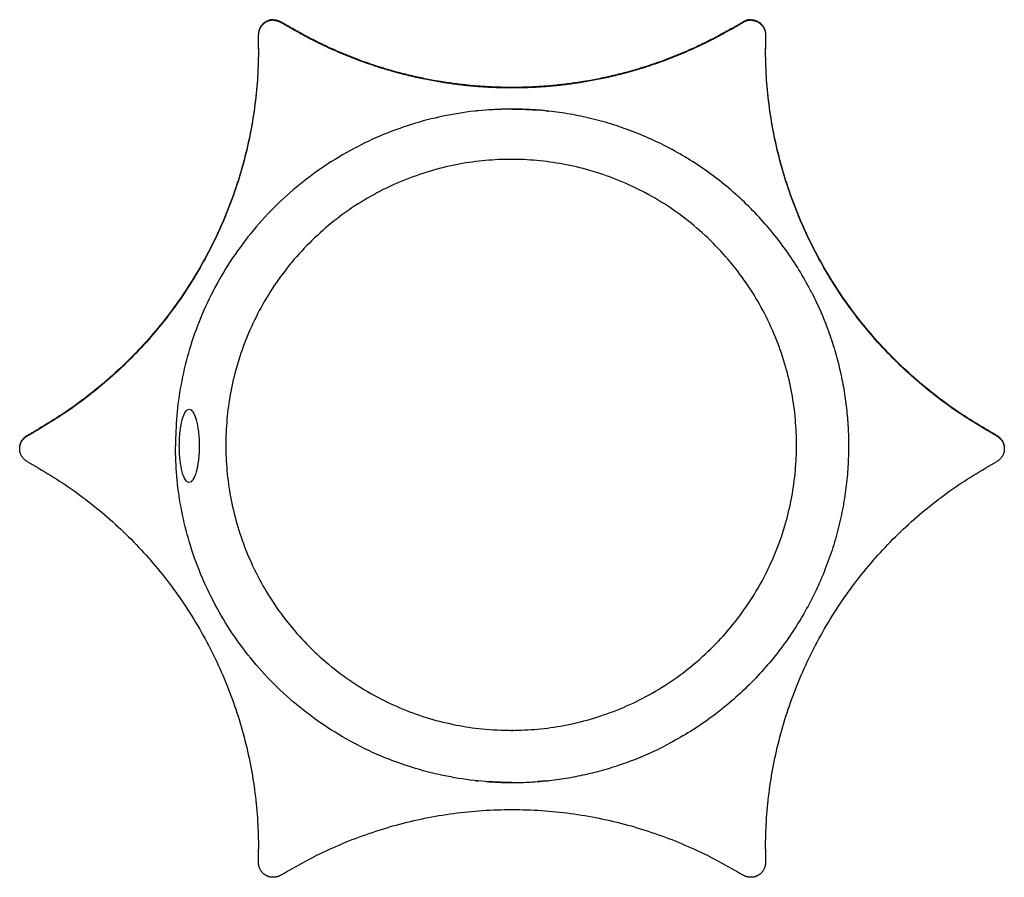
# Model space of a CAD drawing. Header units: millimetres. Extents: x -4000 to -3413, y 397 to 4250.
# Tile 6 of 8: x -4000 to -3966, y 3519 to 3548. Entities that reach past the tile are written whole.
import ezdxf

# ---------------------------------------------------------------- set-up
doc = ezdxf.new("R2010")
doc.units = ezdxf.units.MM
doc.layers.add('Make2D$Visible$Curvas', color=7, linetype='Continuous')

msp = doc.modelspace()

# ---------------------------------------------------------------- linework, layer by layer
at = {"layer": 'Make2D$Visible$Curvas', "color": 7, "lineweight": -3}
for points, weights in [([(-3990.968, 3548.438), (-3991.468, 3548.438), (-3991.468, 3547.938)], [1, 0.707106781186, 1]), ([(-3990.968, 3548.419), (-3991.468, 3548.419), (-3991.468, 3547.919)], [1, 0.707106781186, 1]), ([(-3990.968, 3548.438), (-3990.834, 3548.438), (-3990.718, 3548.371)], [1, 0.965925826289, 1]), ([(-3990.968, 3548.419), (-3990.834, 3548.419), (-3990.718, 3548.352)], [1, 0.965925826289, 1]), ([(-3974.647, 3548.438), (-3974.781, 3548.438), (-3974.897, 3548.371)], [1, 0.965925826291, 1]), ([(-3974.647, 3548.419), (-3974.781, 3548.419), (-3974.897, 3548.352)], [1, 0.965925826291, 1]), ([(-3974.647, 3548.438), (-3974.147, 3548.438), (-3974.147, 3547.938)], [1, 0.707106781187, 1]), ([(-3974.647, 3548.419), (-3974.147, 3548.419), (-3974.147, 3547.919)], [1, 0.707106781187, 1]), ([(-3982.808, 3546.124), (-3986.827, 3546.124), (-3990.308, 3548.134)], [1, 0.965925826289, 1]), ([(-3982.808, 3546.105), (-3986.827, 3546.105), (-3990.308, 3548.115)], [1, 0.965925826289, 1]), ([(-3975.308, 3548.134), (-3978.788, 3546.124), (-3982.808, 3546.124)], [1, 0.965925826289, 1]), ([(-3975.308, 3548.115), (-3978.788, 3546.105), (-3982.808, 3546.105)], [1, 0.965925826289, 1]), ([(-3991.468, 3547.464), (-3991.468, 3538.804), (-3998.968, 3534.474)], [0.999998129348, 0.866026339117, 1]), ([(-3966.647, 3534.474), (-3974.147, 3538.804), (-3974.147, 3547.464)], [1, 0.866025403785, 1]), ([(-3991.468, 3547.445), (-3991.468, 3538.785), (-3998.968, 3534.455)], [1, 0.866025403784, 1]), ([(-3966.647, 3534.455), (-3974.147, 3538.785), (-3974.147, 3547.445)], [1, 0.866025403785, 1]), ([(-3982.808, 3545.385), (-3994.308, 3545.385), (-3994.308, 3533.885)], [1, 0.707106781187, 1]), ([(-3972.561, 3539.106), (-3975.76, 3545.385), (-3982.808, 3545.385)], [0.874965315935, 0.797556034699, 1]), ([(-3972.561, 3539.106), (-3971.308, 3536.646), (-3971.308, 3533.885)], [0.874965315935, 0.909550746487, 1]), ([(-3994.308, 3533.885), (-3994.308, 3533.885), (-3994.308, 3533.885)], [0.999999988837, 0.999999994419, 1]), ([(-3982.808, 3522.385), (-3994.308, 3522.385), (-3994.308, 3533.885)], [1, 0.707106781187, 1]), ([(-3992.586, 3533.885), (-3992.586, 3533.885), (-3992.586, 3533.885)], [0.981584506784, 0.981584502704, 0.981584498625]), ([(-3971.308, 3533.885), (-3971.308, 3526.838), (-3977.587, 3523.638)], [1, 0.797556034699, 0.874965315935]), ([(-3971.308, 3533.885), (-3971.308, 3533.885), (-3971.308, 3533.885)], [1, 0.99999993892, 0.999999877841]), ([(-3998.968, 3533.115), (-3991.468, 3528.785), (-3991.468, 3520.124)], [1, 0.866025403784, 1]), ([(-3974.147, 3520.124), (-3974.147, 3528.785), (-3966.647, 3533.115)], [1, 0.866025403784, 1]), ([(-3982.808, 3522.385), (-3980.047, 3522.385), (-3977.587, 3523.638)], [1, 0.909550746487, 0.874965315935]), ([(-3990.308, 3519.455), (-3982.808, 3523.785), (-3975.308, 3519.455)], [1, 0.866025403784, 1])]:
    msp.add_rational_spline(points, weights, degree=2, dxfattribs=at)
for points, degree in [([(-3990.308, 3548.134), (-3990.718, 3548.371)], 1), ([(-3990.308, 3548.115), (-3990.718, 3548.352)], 1), ([(-3975.308, 3548.134), (-3974.897, 3548.371)], 1), ([(-3975.308, 3548.115), (-3974.897, 3548.352)], 1), ([(-3991.468, 3547.919), (-3991.468, 3547.938)], 1), ([(-3991.468, 3547.445), (-3991.468, 3547.919)], 1), ([(-3974.147, 3547.938), (-3974.147, 3547.919)], 1), ([(-3974.147, 3547.919), (-3974.147, 3547.445)], 1), ([(-3981.691, 3545.33), (-3981.751, 3545.336), (-3981.829, 3545.343), (-3981.924, 3545.351)], 3), ([(-3999.378, 3534.237), (-3998.968, 3534.474)], 1), ([(-3999.378, 3534.218), (-3998.968, 3534.455)], 1), ([(-3966.237, 3534.237), (-3966.647, 3534.474)], 1), ([(-3966.237, 3534.218), (-3966.647, 3534.455)], 1), ([(-3999.378, 3533.352), (-3998.968, 3533.115)], 1), ([(-3966.647, 3533.115), (-3966.237, 3533.352)], 1), ([(-3981.653, 3522.443), (-3981.715, 3522.437), (-3981.807, 3522.428), (-3981.923, 3522.419)], 3), ([(-3991.468, 3519.651), (-3991.468, 3520.124)], 1), ([(-3974.147, 3520.124), (-3974.147, 3519.651)], 1), ([(-3990.718, 3519.218), (-3990.308, 3519.455)], 1), ([(-3975.308, 3519.455), (-3974.897, 3519.218)], 1)]:
    msp.add_open_spline(points, degree=degree, dxfattribs=at)
for points, knots in [([(-3984.033, 3545.319), (-3984.049, 3545.318), (-3984.057, 3545.317), (-3984.058, 3545.317), (-3984.058, 3545.317), (-3984.058, 3545.317)], [1.7308496, 1.7308496, 1.7308496, 1.7308496, 1.9775722, 1.9775722, 1.978522, 1.978522, 1.978522, 1.978522]), ([(-3983.962, 3545.327), (-3983.962, 3545.327), (-3983.962, 3545.327), (-3983.993, 3545.323), (-3984.017, 3545.321), (-3984.033, 3545.319)], [-2.4719698, -2.4719698, -2.4719698, -2.4719698, -2.4719652, -2.4719652, -2.2242948, -2.2242948, -2.2242948, -2.2242948]), ([(-3982.808, 3545.385), (-3982.971, 3545.385), (-3983.135, 3545.381), (-3983.436, 3545.369), (-3983.576, 3545.36), (-3983.691, 3545.351)], [-3.9551444, -3.9551444, -3.9551444, -3.9551444, -3.4607513, -3.4607513, -2.9663583, -2.9663583, -2.9663583, -2.9663583]), ([(-3982.808, 3545.385), (-3982.642, 3545.385), (-3982.48, 3545.381), (-3982.177, 3545.368), (-3982.039, 3545.36), (-3981.924, 3545.351)], [0, 0, 0, 0, 0.4938059, 0.4938059, 0.9875395, 0.9875395, 0.9875395, 0.9875395]), ([(-3981.653, 3545.327), (-3981.59, 3545.32), (-3981.558, 3545.317), (-3981.558, 3545.317), (-3981.558, 3545.317), (-3981.558, 3545.317)], [1.4814176, 1.4814176, 1.4814176, 1.4814176, 1.9752235, 1.9752235, 1.975673, 1.975673, 1.975673, 1.975673]), ([(-3994.174, 3533.885), (-3994.174, 3534.053), (-3994.165, 3534.218), (-3994.131, 3534.524), (-3994.105, 3534.663), (-3994.043, 3534.891), (-3994.006, 3534.982), (-3993.926, 3535.103), (-3993.882, 3535.135), (-3993.839, 3535.135)], [0, 0, 0, 0, 0.502799, 0.502799, 1.005599, 1.005599, 1.508398, 1.508398, 2.011198, 2.011198, 2.011198, 2.011198]), ([(-3993.839, 3535.135), (-3993.795, 3535.135), (-3993.751, 3535.104), (-3993.669, 3534.982), (-3993.631, 3534.892), (-3993.565, 3534.662), (-3993.539, 3534.524), (-3993.512, 3534.294), (-3993.505, 3534.215), (-3993.496, 3534.052), (-3993.493, 3533.968), (-3993.493, 3533.885)], [0, 0, 0, 0, 0.502626, 0.502626, 1.005253, 1.005253, 1.507879, 1.507879, 1.759192, 1.759192, 2.010505, 2.010505, 2.010505, 2.010505]), ([(-3993.839, 3532.635), (-3993.882, 3532.635), (-3993.926, 3532.666), (-3994.006, 3532.787), (-3994.043, 3532.879), (-3994.105, 3533.107), (-3994.131, 3533.246), (-3994.156, 3533.475), (-3994.163, 3533.556), (-3994.171, 3533.718), (-3994.174, 3533.801), (-3994.174, 3533.885)], [-2.008525, -2.008525, -2.008525, -2.008525, -1.506394, -1.506394, -1.004263, -1.004263, -0.502131, -0.502131, -0.251066, -0.251066, 0, 0, 0, 0]), ([(-3993.493, 3533.885), (-3993.493, 3533.718), (-3993.503, 3533.551), (-3993.539, 3533.247), (-3993.566, 3533.107), (-3993.631, 3532.877), (-3993.669, 3532.787), (-3993.751, 3532.666), (-3993.795, 3532.635), (-3993.839, 3532.635)], [-2.013024, -2.013024, -2.013024, -2.013024, -1.509768, -1.509768, -1.006512, -1.006512, -0.503256, -0.503256, 0, 0, 0, 0]), ([(-3984.058, 3522.453), (-3984.058, 3522.453), (-3984.025, 3522.449), (-3983.963, 3522.443), (-3983.963, 3522.443), (-3983.963, 3522.443)], [1.9785147, 1.9785147, 1.9785147, 1.9785147, 2.4719652, 2.4719652, 2.4719685, 2.4719685, 2.4719685, 2.4719685]), ([(-3983.692, 3522.419), (-3983.577, 3522.41), (-3983.438, 3522.401), (-3983.137, 3522.388), (-3982.973, 3522.385), (-3982.808, 3522.385)], [2.9663583, 2.9663583, 2.9663583, 2.9663583, 3.4607513, 3.4607513, 3.9551444, 3.9551444, 3.9551444, 3.9551444]), ([(-3982.808, 3522.385), (-3982.642, 3522.385), (-3982.48, 3522.388), (-3982.177, 3522.401), (-3982.039, 3522.41), (-3981.923, 3522.419), (-3981.923, 3522.419), (-3981.923, 3522.419)], [0, 0, 0, 0, 0.4938059, 0.4938059, 0.9876117, 0.9876117, 0.9876133, 0.9876133, 0.9876133, 0.9876133]), ([(-3981.653, 3522.443), (-3981.59, 3522.449), (-3981.558, 3522.453), (-3981.558, 3522.453), (-3981.558, 3522.453), (-3981.558, 3522.453)], [1.4814176, 1.4814176, 1.4814176, 1.4814176, 1.9752235, 1.9752235, 1.9756739, 1.9756739, 1.9756739, 1.9756739])]:
    msp.add_open_spline(points, degree=3, knots=knots, dxfattribs=at)
for points, weights, knots in [([(-3982.808, 3524.168), (-3982.822, 3524.168), (-3982.836, 3524.168), (-3992.586, 3524.168), (-3992.586, 3533.918), (-3992.586, 3543.668), (-3982.836, 3543.668), (-3973.086, 3543.668), (-3973.086, 3533.918), (-3973.086, 3524.196), (-3982.808, 3524.168)], [0.99878597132, 0.999391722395, 1, 0.707106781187, 1, 0.707106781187, 1, 0.707106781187, 1, 0.707715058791, 0.99878597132], [-107.238656, -107.238656, -107.238656, -107.206849, -107.206849, -91.891585, -91.891585, -76.576321, -76.576321, -61.261057, -61.261057, -45.977599, -45.977599, -45.977599]), ([(-3999.628, 3533.794), (-3999.628, 3533.799), (-3999.628, 3533.804), (-3999.628, 3534.092), (-3999.378, 3534.237)], [0.995006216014, 0.997454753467, 1, 0.866025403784, 1], [0.5136515, 0.5136515, 0.5136515, 0.5235988, 0.5235988, 1.0471976, 1.0471976, 1.0471976]), ([(-3999.378, 3533.352), (-3999.628, 3533.496), (-3999.628, 3533.785), (-3999.628, 3534.073), (-3999.378, 3534.218)], [1, 0.866025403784, 1, 0.866025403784, 1], [0, 0, 0, 0.523599, 0.523599, 1.047198, 1.047198, 1.047198]), ([(-3966.237, 3534.237), (-3965.987, 3534.092), (-3965.987, 3533.804), (-3965.987, 3533.799), (-3965.987, 3533.794)], [1, 0.866025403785, 1, 0.997454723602, 0.995006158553], [0, 0, 0, 0.5235988, 0.5235988, 0.5335462, 0.5335462, 0.5335462]), ([(-3966.237, 3534.218), (-3965.987, 3534.073), (-3965.987, 3533.785), (-3965.987, 3533.496), (-3966.237, 3533.352)], [1, 0.866025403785, 1, 0.866025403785, 1], [0, 0, 0, 0.523599, 0.523599, 1.047198, 1.047198, 1.047198]), ([(-3990.718, 3519.218), (-3990.968, 3519.073), (-3991.218, 3519.218), (-3991.468, 3519.362), (-3991.468, 3519.651)], [1, 0.866025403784, 1, 0.866025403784, 1], [0, 0, 0, 0.523599, 0.523599, 1.047198, 1.047198, 1.047198]), ([(-3974.147, 3519.651), (-3974.147, 3519.362), (-3974.397, 3519.218), (-3974.647, 3519.073), (-3974.897, 3519.218)], [1, 0.866025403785, 1, 0.866025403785, 1], [0, 0, 0, 0.523599, 0.523599, 1.047198, 1.047198, 1.047198])]:
    msp.add_rational_spline(points, weights, degree=2, knots=knots, dxfattribs=at)

doc.saveas('drawing.dxf')
